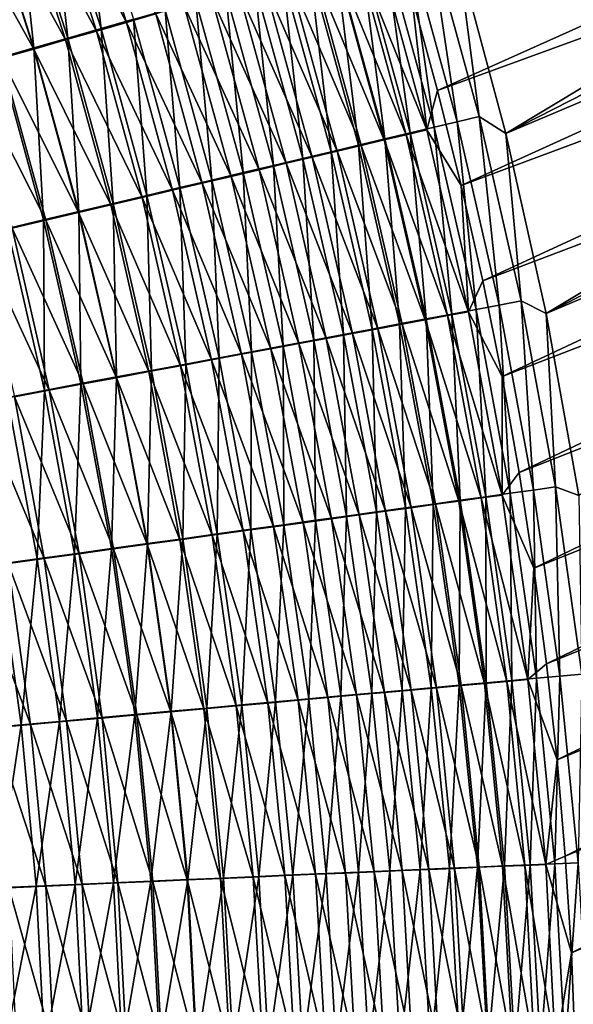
# Model space of a CAD drawing. Header units: metres. Extents: x -900 to 900, y -400 to 400.
# Tile 227 of 253: x 588 to 614, y 91 to 138. Entities that reach past the tile are written whole.
import ezdxf

# ---------------------------------------------------------------- set-up
doc = ezdxf.new("R2010")
doc.units = ezdxf.units.M

msp = doc.modelspace()

# ---------------------------------------------------------------- linework, layer by layer
at = {"layer": 'top'}
for points in [[(610.845642, 132.185837, -460.626404), (608.560303, 140.706741, -460.829681), (664.054749, 164.22644, -353.575928)], [(610.845642, 132.185837, -460.626404), (664.054749, 164.22644, -353.575928), (665.166138, 159.93718, -353.561279)], [(666.173035, 155.620071, -353.548431), (610.845642, 132.185837, -460.626404), (665.166138, 159.93718, -353.561279)], [(606.341858, 138.778534, -459.337769), (607.576416, 134.252991, -459.236816), (662.718384, 158.974747, -352.076508)], [(662.718384, 158.974747, -352.076508), (607.576416, 134.252991, -459.236816), (663.693237, 154.741913, -352.069458)], [(612.775635, 123.566879, -460.368866), (610.845642, 132.185837, -460.626404), (666.173035, 155.620071, -353.548431)], [(667.074829, 151.27771, -353.537384), (612.775635, 123.566879, -460.368866), (666.173035, 155.620071, -353.548431)], [(607.576416, 134.252991, -459.236816), (608.708618, 129.706482, -459.121063), (663.693237, 154.741913, -352.069458)], [(663.693237, 154.741913, -352.069458), (608.708618, 129.706482, -459.121063), (664.564941, 150.487289, -352.065002)], [(612.775635, 123.566879, -460.368866), (667.074829, 151.27771, -353.537384), (667.871094, 146.912659, -353.528229)], [(608.708618, 129.706482, -459.121063), (609.737732, 125.140228, -458.990387), (664.564941, 150.487289, -352.065002)], [(664.564941, 150.487289, -352.065002), (609.737732, 125.140228, -458.990387), (665.333313, 146.213242, -352.063202)], [(614.345459, 114.860573, -460.055634), (612.775635, 123.566879, -460.368866), (667.871094, 146.912659, -353.528229)], [(609.737732, 125.140228, -458.990387), (610.662109, 120.559921, -458.844818), (665.333313, 146.213242, -352.063202)], [(665.333313, 146.213242, -352.063202), (610.662109, 120.559921, -458.844818), (665.99823, 141.922058, -352.064026)], [(588.731873, 144.963013, -477.105286), (592.692322, 137.510391, -475.80072), (590.150452, 145.446091, -475.878326)], [(590.476624, 145.616348, -479.45752), (591.477356, 137.210861, -480.624298), (588.948364, 145.09552, -480.694305)], [(592.692322, 137.510391, -475.80072), (594.09436, 137.91452, -474.520294), (590.150452, 145.446091, -475.878326)], [(590.476624, 145.616348, -479.45752), (593.030212, 137.658554, -479.382263), (591.477356, 137.210861, -480.624298)], [(587.27655, 144.467667, -478.282928), (591.25116, 137.0952, -477.032837), (588.731873, 144.963013, -477.105286)], [(588.948364, 145.09552, -480.694305), (589.88678, 136.752487, -481.813049), (587.383057, 144.562332, -481.878052)], [(591.25116, 137.0952, -477.032837), (592.692322, 137.510391, -475.80072), (588.731873, 144.963013, -477.105286)], [(588.948364, 145.09552, -480.694305), (591.477356, 137.210861, -480.624298), (589.88678, 136.752487, -481.813049)], [(587.383057, 144.562332, -481.878052), (588.259949, 136.283859, -482.947327), (585.782288, 144.017288, -483.007446)], [(585.78595, 143.960541, -479.410034), (589.772522, 136.669403, -478.215454), (587.27655, 144.467667, -478.282928)], [(589.772522, 136.669403, -478.215454), (591.25116, 137.0952, -477.032837), (587.27655, 144.467667, -478.282928)], [(587.383057, 144.562332, -481.878052), (589.88678, 136.752487, -481.813049), (588.259949, 136.283859, -482.947327)], [(584.261597, 143.442169, -480.485413), (588.257874, 136.233429, -479.347351), (585.78595, 143.960541, -479.410034)], [(585.782288, 144.017288, -483.007446), (588.259949, 136.283859, -482.947327), (586.598572, 135.80545, -484.025848)], [(588.257874, 136.233429, -479.347351), (589.772522, 136.669403, -478.215454), (585.78595, 143.960541, -479.410034)], [(586.70874, 135.78772, -480.427399), (588.257874, 136.233429, -479.347351), (584.261597, 143.442169, -480.485413)], [(610.662109, 120.559921, -458.844818), (611.480591, 115.968826, -458.684326), (665.99823, 141.922058, -352.064026)], [(665.99823, 141.922058, -352.064026), (611.480591, 115.968826, -458.684326), (666.55957, 137.615997, -352.067566)], [(606.132813, 141.447495, -464.339569), (607.414673, 132.492859, -465.85614), (605.043396, 141.131348, -466.032501)], [(607.167847, 141.748184, -462.612152), (608.516052, 132.755844, -464.15387), (606.132813, 141.447495, -464.339569)], [(606.132813, 141.447495, -464.339569), (608.516052, 132.755844, -464.15387), (607.414673, 132.492859, -465.85614)], [(608.560303, 140.706741, -460.829681), (609.561951, 133.005829, -462.417084), (607.167847, 141.748184, -462.612152)], [(607.167847, 141.748184, -462.612152), (609.561951, 133.005829, -462.417084), (608.516052, 132.755844, -464.15387)], [(604.71344, 140.984879, -461.064728), (603.727844, 140.698898, -462.709534), (607.067322, 132.367142, -460.878357)], [(605.043396, 141.131348, -466.032501), (606.259277, 132.217224, -467.521759), (603.901123, 140.800156, -467.688843)], [(607.067322, 132.367142, -460.878357), (606.341858, 138.778534, -459.337769), (604.71344, 140.984879, -461.064728)], [(605.043396, 141.131348, -466.032501), (607.414673, 132.492859, -465.85614), (606.259277, 132.217224, -467.521759)], [(602.707336, 140.454315, -469.306549), (603.792114, 131.62941, -470.734711), (601.463501, 140.094254, -470.883484)], [(602.690491, 140.398193, -464.321503), (606.071411, 132.129364, -462.532104), (603.727844, 140.698898, -462.709534)], [(603.901123, 140.800156, -467.688843), (605.05127, 131.929306, -469.148651), (602.707336, 140.454315, -469.306549)], [(602.707336, 140.454315, -469.306549), (605.05127, 131.929306, -469.148651), (603.792114, 131.62941, -470.734711)], [(603.727844, 140.698898, -462.709534), (606.071411, 132.129364, -462.532104), (607.067322, 132.367142, -460.878357)], [(603.901123, 140.800156, -467.688843), (606.259277, 132.217224, -467.521759), (605.05127, 131.929306, -469.148651)], [(608.560303, 140.706741, -460.829681), (610.845642, 132.185837, -460.626404), (609.561951, 133.005829, -462.417084)], [(601.463501, 140.094254, -470.883484), (602.483276, 131.317902, -472.277802), (600.171021, 139.720383, -472.417664)], [(603.922546, 131.617081, -465.738922), (601.602783, 140.083206, -465.898621), (600.466064, 139.754272, -467.438934)], [(601.463501, 140.094254, -470.883484), (603.792114, 131.62941, -470.734711), (602.483276, 131.317902, -472.277802)], [(605.022705, 131.879227, -464.152954), (602.690491, 140.398193, -464.321503), (601.602783, 140.083206, -465.898621)], [(603.922546, 131.617081, -465.738922), (605.022705, 131.879227, -464.152954), (601.602783, 140.083206, -465.898621)], [(605.022705, 131.879227, -464.152954), (606.071411, 132.129364, -462.532104), (602.690491, 140.398193, -464.321503)], [(600.171021, 139.720383, -472.417664), (601.12616, 130.995117, -473.775848), (598.831299, 139.333099, -473.906921)], [(602.772278, 131.343216, -467.288025), (600.466064, 139.754272, -467.438934), (599.281677, 139.411819, -468.940491)], [(600.171021, 139.720383, -472.417664), (602.483276, 131.317902, -472.277802), (601.12616, 130.995117, -473.775848)], [(602.772278, 131.343216, -467.288025), (603.922546, 131.617081, -465.738922), (600.466064, 139.754272, -467.438934)], [(600.327026, 130.761688, -470.267548), (598.050903, 139.056229, -470.401276), (596.775208, 138.687866, -471.819305)], [(598.831299, 139.333099, -473.906921), (599.722229, 130.661392, -475.226898), (597.44574, 138.932816, -475.349335)], [(601.573303, 131.057983, -468.798218), (599.281677, 139.411819, -468.940491), (598.050903, 139.056229, -470.401276)], [(600.327026, 130.761688, -470.267548), (601.573303, 131.057983, -468.798218), (598.050903, 139.056229, -470.401276)], [(598.831299, 139.333099, -473.906921), (601.12616, 130.995117, -473.775848), (599.722229, 130.661392, -475.226898)], [(601.573303, 131.057983, -468.798218), (602.772278, 131.343216, -467.288025), (599.281677, 139.411819, -468.940491)], [(599.03479, 130.454681, -471.69397), (596.775208, 138.687866, -471.819305), (595.455811, 138.307159, -473.192749)], [(597.44574, 138.932816, -475.349335), (598.273132, 130.317123, -476.629517), (596.015991, 138.519989, -476.743561)], [(599.03479, 130.454681, -471.69397), (600.327026, 130.761688, -470.267548), (596.775208, 138.687866, -471.819305)], [(597.44574, 138.932816, -475.349335), (599.722229, 130.661392, -475.226898), (598.273132, 130.317123, -476.629517)], [(607.576416, 134.252991, -459.236816), (606.341858, 138.778534, -459.337769), (607.067322, 132.367142, -460.878357)], [(597.697937, 130.137268, -473.075623), (595.455811, 138.307159, -473.192749), (594.09436, 137.91452, -474.520294)], [(596.015991, 138.519989, -476.743561), (596.780457, 129.962692, -477.982422), (594.543579, 138.095078, -478.088287)], [(597.697937, 130.137268, -473.075623), (599.03479, 130.454681, -471.69397), (595.455811, 138.307159, -473.192749)], [(596.015991, 138.519989, -476.743561), (598.273132, 130.317123, -476.629517), (596.780457, 129.962692, -477.982422)], [(593.030212, 137.658554, -479.382263), (593.671021, 129.224854, -480.534088), (591.477356, 137.210861, -480.624298)], [(596.318115, 129.80983, -474.411163), (594.09436, 137.91452, -474.520294), (592.692322, 137.510391, -475.80072)], [(594.543579, 138.095078, -478.088287), (595.24585, 129.598465, -479.284393), (593.030212, 137.658554, -479.382263)], [(593.030212, 137.658554, -479.382263), (595.24585, 129.598465, -479.284393), (593.671021, 129.224854, -480.534088)], [(596.318115, 129.80983, -474.411163), (597.697937, 130.137268, -473.075623), (594.09436, 137.91452, -474.520294)], [(594.543579, 138.095078, -478.088287), (596.780457, 129.962692, -477.982422), (595.24585, 129.598465, -479.284393)], [(591.477356, 137.210861, -480.624298), (592.057495, 128.842239, -481.730286), (589.88678, 136.752487, -481.813049)], [(594.89679, 129.472717, -475.699402), (592.692322, 137.510391, -475.80072), (591.25116, 137.0952, -477.032837)], [(591.477356, 137.210861, -480.624298), (593.671021, 129.224854, -480.534088), (592.057495, 128.842239, -481.730286)], [(594.89679, 129.472717, -475.699402), (596.318115, 129.80983, -474.411163), (592.692322, 137.510391, -475.80072)], [(611.480591, 115.968826, -458.684326), (612.191406, 111.379562, -458.509247), (666.55957, 137.615997, -352.067566)], [(666.55957, 137.615997, -352.067566), (612.191406, 111.379562, -458.509247), (667.017334, 133.297348, -352.073853)], [(589.88678, 136.752487, -481.813049), (590.407043, 128.450989, -482.871704), (588.259949, 136.283859, -482.947327)], [(593.435547, 129.126297, -476.939087), (591.25116, 137.0952, -477.032837), (589.772522, 136.669403, -478.215454)], [(589.88678, 136.752487, -481.813049), (592.057495, 128.842239, -481.730286), (590.407043, 128.450989, -482.871704)], [(593.435547, 129.126297, -476.939087), (594.89679, 129.472717, -475.699402), (591.25116, 137.0952, -477.032837)], [(588.259949, 136.283859, -482.947327), (588.721252, 128.051498, -483.957062), (586.598572, 135.80545, -484.025848)], [(590.399597, 128.407028, -479.268036), (588.257874, 136.233429, -479.347351), (586.70874, 135.78772, -480.427399)], [(591.935974, 128.77095, -478.129028), (589.772522, 136.669403, -478.215454), (588.257874, 136.233429, -479.347351)], [(590.399597, 128.407028, -479.268036), (591.935974, 128.77095, -478.129028), (588.257874, 136.233429, -479.347351)], [(588.259949, 136.283859, -482.947327), (590.407043, 128.450989, -482.871704), (588.721252, 128.051498, -483.957062)], [(591.935974, 128.77095, -478.129028), (593.435547, 129.126297, -476.939087), (589.772522, 136.669403, -478.215454)], [(588.827942, 128.034912, -480.354858), (586.70874, 135.78772, -480.427399), (585.126709, 135.332703, -481.454315)], [(586.598572, 135.80545, -484.025848), (588.721252, 128.051498, -483.957062), (587.001709, 127.644173, -484.985138)], [(588.827942, 128.034912, -480.354858), (590.399597, 128.407028, -479.268036), (586.70874, 135.78772, -480.427399)], [(587.222717, 127.654953, -481.388306), (588.827942, 128.034912, -480.354858), (585.126709, 135.332703, -481.454315)], [(608.708618, 129.706482, -459.121063), (607.576416, 134.252991, -459.236816), (607.067322, 132.367142, -460.878357)], [(609.561951, 133.005829, -462.417084), (610.529358, 123.973679, -463.917053), (608.516052, 132.755844, -464.15387)], [(610.845642, 132.185837, -460.626404), (611.583008, 124.172516, -462.167847), (609.561951, 133.005829, -462.417084)], [(609.561951, 133.005829, -462.417084), (611.583008, 124.172516, -462.167847), (610.529358, 123.973679, -463.917053)], [(612.191406, 111.379562, -458.509247), (612.794373, 106.801895, -458.319977), (667.017334, 133.297348, -352.073853)], [(667.017334, 133.297348, -352.073853), (612.794373, 106.801895, -458.319977), (667.371216, 128.968491, -352.082916)], [(607.414673, 132.492859, -465.85614), (608.25354, 123.544815, -467.309601), (606.259277, 132.217224, -467.521759)], [(608.516052, 132.755844, -464.15387), (609.419067, 123.764351, -465.631683), (607.414673, 132.492859, -465.85614)], [(607.414673, 132.492859, -465.85614), (609.419067, 123.764351, -465.631683), (608.25354, 123.544815, -467.309601)], [(608.516052, 132.755844, -464.15387), (610.529358, 123.973679, -463.917053), (609.419067, 123.764351, -465.631683)], [(608.049438, 123.47068, -462.306335), (606.071411, 132.129364, -462.532104), (605.022705, 131.879227, -464.152954)], [(606.259277, 132.217224, -467.521759), (607.034302, 123.315346, -468.9487), (605.05127, 131.929306, -469.148651)], [(606.071411, 132.129364, -462.532104), (609.052673, 123.659813, -460.640778), (607.067322, 132.367142, -460.878357)], [(608.049438, 123.47068, -462.306335), (609.052673, 123.659813, -460.640778), (606.071411, 132.129364, -462.532104)], [(606.259277, 132.217224, -467.521759), (608.25354, 123.544815, -467.309601), (607.034302, 123.315346, -468.9487)], [(607.067322, 132.367142, -460.878357), (609.052673, 123.659813, -460.640778), (608.708618, 129.706482, -459.121063)], [(610.845642, 132.185837, -460.626404), (612.775635, 123.566879, -460.368866), (611.583008, 124.172516, -462.167847)], [(603.792114, 131.62941, -470.734711), (604.440369, 122.827675, -472.101746), (602.483276, 131.317902, -472.277802)], [(605.882507, 123.062767, -465.536652), (603.922546, 131.617081, -465.738922), (602.772278, 131.343216, -467.288025)], [(605.05127, 131.929306, -469.148651), (605.762756, 123.076202, -470.546783), (603.792114, 131.62941, -470.734711)], [(603.792114, 131.62941, -470.734711), (605.762756, 123.076202, -470.546783), (604.440369, 122.827675, -472.101746)], [(606.992249, 123.271576, -463.938965), (605.022705, 131.879227, -464.152954), (603.922546, 131.617081, -465.738922)], [(605.882507, 123.062767, -465.536652), (606.992249, 123.271576, -463.938965), (603.922546, 131.617081, -465.738922)], [(606.992249, 123.271576, -463.938965), (608.049438, 123.47068, -462.306335), (605.022705, 131.879227, -464.152954)], [(605.05127, 131.929306, -469.148651), (607.034302, 123.315346, -468.9487), (605.762756, 123.076202, -470.546783)], [(603.510803, 122.617043, -468.619049), (601.573303, 131.057983, -468.798218), (600.327026, 130.761688, -470.267548)], [(602.483276, 131.317902, -472.277802), (603.068665, 122.57003, -473.61145), (601.12616, 130.995117, -473.775848)], [(604.721558, 122.844498, -467.097351), (602.772278, 131.343216, -467.288025), (601.573303, 131.057983, -468.798218)], [(603.510803, 122.617043, -468.619049), (604.721558, 122.844498, -467.097351), (601.573303, 131.057983, -468.798218)], [(602.483276, 131.317902, -472.277802), (604.440369, 122.827675, -472.101746), (603.068665, 122.57003, -473.61145)], [(604.721558, 122.844498, -467.097351), (605.882507, 123.062767, -465.536652), (602.772278, 131.343216, -467.288025)], [(599.722229, 130.661392, -475.226898), (600.183411, 122.028526, -476.48764), (598.273132, 130.317123, -476.629517)], [(602.251709, 122.380653, -470.09964), (600.327026, 130.761688, -470.267548), (599.03479, 130.454681, -471.69397)], [(601.12616, 130.995117, -473.775848), (601.64917, 122.303551, -475.073883), (599.722229, 130.661392, -475.226898)], [(599.722229, 130.661392, -475.226898), (601.64917, 122.303551, -475.073883), (600.183411, 122.028526, -476.48764)], [(602.251709, 122.380653, -470.09964), (603.510803, 122.617043, -468.619049), (600.327026, 130.761688, -470.267548)], [(601.12616, 130.995117, -473.775848), (603.068665, 122.57003, -473.61145), (601.64917, 122.303551, -475.073883)], [(599.593933, 121.882126, -472.929657), (597.697937, 130.137268, -473.075623), (596.318115, 129.80983, -474.411163)], [(598.273132, 130.317123, -476.629517), (598.673096, 121.745285, -477.851379), (596.780457, 129.962692, -477.982422)], [(600.945618, 122.13559, -471.53717), (599.03479, 130.454681, -471.69397), (597.697937, 130.137268, -473.075623)], [(599.593933, 121.882126, -472.929657), (600.945618, 122.13559, -471.53717), (597.697937, 130.137268, -473.075623)], [(598.273132, 130.317123, -476.629517), (600.183411, 122.028526, -476.48764), (598.673096, 121.745285, -477.851379)], [(600.945618, 122.13559, -471.53717), (602.251709, 122.380653, -470.09964), (599.03479, 130.454681, -471.69397)], [(598.198303, 121.620544, -474.275818), (596.318115, 129.80983, -474.411163), (594.89679, 129.472717, -475.699402)], [(596.780457, 129.962692, -477.982422), (597.119934, 121.454124, -479.163849), (595.24585, 129.598465, -479.284393)], [(598.198303, 121.620544, -474.275818), (599.593933, 121.882126, -472.929657), (596.318115, 129.80983, -474.411163)], [(596.780457, 129.962692, -477.982422), (598.673096, 121.745285, -477.851379), (597.119934, 121.454124, -479.163849)], [(609.052673, 123.659813, -460.640778), (609.737732, 125.140228, -458.990387), (608.708618, 129.706482, -459.121063)], [(593.671021, 129.224854, -480.534088), (593.891785, 120.849297, -481.629761), (592.057495, 128.842239, -481.730286)], [(596.760193, 121.351135, -475.574341), (594.89679, 129.472717, -475.699402), (593.435547, 129.126297, -476.939087)], [(595.24585, 129.598465, -479.284393), (595.525635, 121.155357, -480.423737), (593.671021, 129.224854, -480.534088)], [(593.671021, 129.224854, -480.534088), (595.525635, 121.155357, -480.423737), (593.891785, 120.849297, -481.629761)], [(596.760193, 121.351135, -475.574341), (598.198303, 121.620544, -474.275818), (594.89679, 129.472717, -475.699402)], [(595.24585, 129.598465, -479.284393), (597.119934, 121.454124, -479.163849), (595.525635, 121.155357, -480.423737)], [(593.763245, 120.790031, -478.023712), (591.935974, 128.77095, -478.129028), (590.399597, 128.407028, -479.268036)], [(592.057495, 128.842239, -481.730286), (592.220154, 120.53624, -482.780579), (590.407043, 128.450989, -482.871704)], [(595.281311, 121.074203, -476.824066), (593.435547, 129.126297, -476.939087), (591.935974, 128.77095, -478.129028)], [(593.763245, 120.790031, -478.023712), (595.281311, 121.074203, -476.824066), (591.935974, 128.77095, -478.129028)], [(592.057495, 128.842239, -481.730286), (593.891785, 120.849297, -481.629761), (592.220154, 120.53624, -482.780579)], [(595.281311, 121.074203, -476.824066), (596.760193, 121.351135, -475.574341), (593.435547, 129.126297, -476.939087)], [(612.794373, 106.801895, -458.319977), (613.293884, 102.206947, -458.115173), (667.371216, 128.968491, -352.082916)], [(667.371216, 128.968491, -352.082916), (613.293884, 102.206947, -458.115173), (667.621155, 124.632378, -352.094727)], [(590.407043, 128.450989, -482.871704), (590.512329, 120.216515, -483.874969), (588.721252, 128.051498, -483.957062)], [(592.20752, 120.498924, -479.172028), (590.399597, 128.407028, -479.268036), (588.827942, 128.034912, -480.354858)], [(592.20752, 120.498924, -479.172028), (593.763245, 120.790031, -478.023712), (590.399597, 128.407028, -479.268036)], [(590.407043, 128.450989, -482.871704), (592.220154, 120.53624, -482.780579), (590.512329, 120.216515, -483.874969)], [(588.721252, 128.051498, -483.957062), (588.770081, 119.890427, -484.911652), (587.001709, 127.644173, -484.985138)], [(590.615784, 120.201172, -480.267853), (588.827942, 128.034912, -480.354858), (587.222717, 127.654953, -481.388306)], [(588.721252, 128.051498, -483.957062), (590.512329, 120.216515, -483.874969), (588.770081, 119.890427, -484.911652)], [(590.615784, 120.201172, -480.267853), (592.20752, 120.498924, -479.172028), (588.827942, 128.034912, -480.354858)], [(588.989624, 119.897064, -481.309906), (587.222717, 127.654953, -481.388306), (585.585388, 127.267532, -482.367249)], [(587.330627, 119.586914, -482.297028), (588.989624, 119.897064, -481.309906), (585.585388, 127.267532, -482.367249)], [(587.001709, 127.644173, -484.985138), (588.770081, 119.890427, -484.911652), (586.995239, 119.558319, -485.889679)], [(588.989624, 119.897064, -481.309906), (590.615784, 120.201172, -480.267853), (587.222717, 127.654953, -481.388306)], [(610.662109, 120.559921, -458.844818), (609.737732, 125.140228, -458.990387), (609.052673, 123.659813, -460.640778)], [(613.293884, 102.206947, -458.115173), (613.689392, 97.59584, -457.894714), (667.621155, 124.632378, -352.094727)], [(667.621155, 124.632378, -352.094727), (613.689392, 97.59584, -457.894714), (667.766907, 120.292015, -352.109283)], [(610.529358, 123.973679, -463.917053), (611.052368, 114.96563, -465.359192), (609.419067, 123.764351, -465.631683)], [(611.583008, 124.172516, -462.167847), (612.168457, 115.12104, -463.62912), (610.529358, 123.973679, -463.917053)], [(610.529358, 123.973679, -463.917053), (612.168457, 115.12104, -463.62912), (611.052368, 114.96563, -465.359192)], [(612.775635, 123.566879, -460.368866), (613.226685, 115.268509, -461.864471), (611.583008, 124.172516, -462.167847)], [(611.583008, 124.172516, -462.167847), (613.226685, 115.268509, -461.864471), (612.168457, 115.12104, -463.62912)], [(608.25354, 123.544815, -467.309601), (608.652283, 114.631805, -468.706665), (607.034302, 123.315346, -468.9487)], [(610.665344, 114.882912, -460.35199), (609.052673, 123.659813, -460.640778), (608.049438, 123.47068, -462.306335)], [(609.419067, 123.764351, -465.631683), (609.879761, 114.802483, -467.052429), (608.25354, 123.544815, -467.309601)], [(608.25354, 123.544815, -467.309601), (609.879761, 114.802483, -467.052429), (608.652283, 114.631805, -468.706665)], [(610.665344, 114.882912, -460.35199), (610.662109, 120.559921, -458.844818), (609.052673, 123.659813, -460.640778)], [(609.419067, 123.764351, -465.631683), (611.052368, 114.96563, -465.359192), (609.879761, 114.802483, -467.052429)], [(612.775635, 123.566879, -460.368866), (614.345459, 114.860573, -460.055634), (613.226685, 115.268509, -461.864471)], [(605.762756, 123.076202, -470.546783), (606.038391, 114.268654, -471.889496), (604.440369, 122.827675, -472.101746)], [(607.478638, 114.439621, -465.29184), (605.882507, 123.062767, -465.536652), (604.721558, 122.844498, -467.097351)], [(607.034302, 123.315346, -468.9487), (607.371338, 114.453789, -470.319763), (605.762756, 123.076202, -470.546783)], [(605.762756, 123.076202, -470.546783), (607.371338, 114.453789, -470.319763), (606.038391, 114.268654, -471.889496)], [(608.595093, 114.59481, -463.679565), (606.992249, 123.271576, -463.938965), (605.882507, 123.062767, -465.536652)], [(607.478638, 114.439621, -465.29184), (608.595093, 114.59481, -463.679565), (605.882507, 123.062767, -465.536652)], [(609.657776, 114.742638, -462.032257), (608.049438, 123.47068, -462.306335), (606.992249, 123.271576, -463.938965)], [(608.595093, 114.59481, -463.679565), (609.657776, 114.742638, -462.032257), (606.992249, 123.271576, -463.938965)], [(607.034302, 123.315346, -468.9487), (608.652283, 114.631805, -468.706665), (607.371338, 114.453789, -470.319763)], [(609.657776, 114.742638, -462.032257), (610.665344, 114.882912, -460.35199), (608.049438, 123.47068, -462.306335)], [(603.068665, 122.57003, -473.61145), (603.222656, 113.877823, -474.89032), (601.64917, 122.303551, -475.073883)], [(605.09021, 114.107948, -468.402924), (603.510803, 122.617043, -468.619049), (602.251709, 122.380653, -470.09964)], [(604.440369, 122.827675, -472.101746), (604.655029, 114.076591, -473.413696), (603.068665, 122.57003, -473.61145)], [(603.068665, 122.57003, -473.61145), (604.655029, 114.076591, -473.413696), (603.222656, 113.877823, -474.89032)], [(606.309875, 114.277267, -466.866974), (604.721558, 122.844498, -467.097351), (603.510803, 122.617043, -468.619049)], [(605.09021, 114.107948, -468.402924), (606.309875, 114.277267, -466.866974), (603.510803, 122.617043, -468.619049)], [(604.440369, 122.827675, -472.101746), (606.038391, 114.268654, -471.889496), (604.655029, 114.076591, -473.413696)], [(606.309875, 114.277267, -466.866974), (607.478638, 114.439621, -465.29184), (604.721558, 122.844498, -467.097351)], [(602.503845, 113.749161, -471.348907), (600.945618, 122.13559, -471.53717), (599.593933, 121.882126, -472.929657)], [(601.64917, 122.303551, -475.073883), (601.743042, 113.672569, -476.317902), (600.183411, 122.028526, -476.48764)], [(603.821045, 113.931847, -469.897583), (602.251709, 122.380653, -470.09964), (600.945618, 122.13559, -471.53717)], [(602.503845, 113.749161, -471.348907), (603.821045, 113.931847, -469.897583), (600.945618, 122.13559, -471.53717)], [(601.64917, 122.303551, -475.073883), (603.222656, 113.877823, -474.89032), (601.743042, 113.672569, -476.317902)], [(603.821045, 113.931847, -469.897583), (605.09021, 114.107948, -468.402924), (602.251709, 122.380653, -470.09964)], [(599.73114, 113.364861, -474.114227), (598.198303, 121.620544, -474.275818), (596.760193, 121.351135, -475.574341)], [(598.673096, 121.745285, -477.851379), (598.648865, 113.243538, -479.020691), (597.119934, 121.454124, -479.163849)], [(601.140015, 113.560097, -472.754913), (599.593933, 121.882126, -472.929657), (598.198303, 121.620544, -474.275818)], [(599.73114, 113.364861, -474.114227), (601.140015, 113.560097, -472.754913), (598.198303, 121.620544, -474.275818)], [(598.673096, 121.745285, -477.851379), (600.217896, 113.46106, -477.695129), (598.648865, 113.243538, -479.020691)], [(600.183411, 122.028526, -476.48764), (600.217896, 113.46106, -477.695129), (598.673096, 121.745285, -477.851379)], [(601.140015, 113.560097, -472.754913), (602.503845, 113.749161, -471.348907), (599.593933, 121.882126, -472.929657)], [(600.183411, 122.028526, -476.48764), (601.743042, 113.672569, -476.317902), (600.217896, 113.46106, -477.695129)], [(595.525635, 121.155357, -480.423737), (595.386047, 112.791359, -481.511444), (593.891785, 120.849297, -481.629761)], [(598.278931, 113.163689, -475.425598), (596.760193, 121.351135, -475.574341), (595.281311, 121.074203, -476.824066)], [(595.525635, 121.155357, -480.423737), (597.037659, 113.020226, -480.293213), (595.386047, 112.791359, -481.511444)], [(597.119934, 121.454124, -479.163849), (597.037659, 113.020226, -480.293213), (595.525635, 121.155357, -480.423737)], [(598.278931, 113.163689, -475.425598), (599.73114, 113.364861, -474.114227), (596.760193, 121.351135, -475.574341)], [(597.119934, 121.454124, -479.163849), (598.648865, 113.243538, -479.020691), (597.037659, 113.020226, -480.293213)], [(595.250854, 112.744377, -477.899445), (593.763245, 120.790031, -478.023712), (592.20752, 120.498924, -479.172028)], [(593.891785, 120.849297, -481.629761), (593.69574, 112.557167, -482.674011), (592.220154, 120.53624, -482.780579)], [(593.891785, 120.849297, -481.629761), (595.386047, 112.791359, -481.511444), (593.69574, 112.557167, -482.674011)], [(596.784973, 112.956779, -476.687744), (595.281311, 121.074203, -476.824066), (593.763245, 120.790031, -478.023712)], [(595.250854, 112.744377, -477.899445), (596.784973, 112.956779, -476.687744), (593.763245, 120.790031, -478.023712)], [(596.784973, 112.956779, -476.687744), (598.278931, 113.163689, -475.425598), (595.281311, 121.074203, -476.824066)], [(590.512329, 120.216515, -483.874969), (590.205872, 112.073761, -484.826965), (588.770081, 119.890427, -484.911652)], [(592.068787, 112.30394, -480.166382), (590.615784, 120.201172, -480.267853), (588.989624, 119.897064, -481.309906)], [(590.512329, 120.216515, -483.874969), (591.968445, 112.317894, -483.779602), (590.205872, 112.073761, -484.826965)], [(592.220154, 120.53624, -482.780579), (591.968445, 112.317894, -483.779602), (590.512329, 120.216515, -483.874969)], [(593.678223, 112.526688, -479.059418), (592.20752, 120.498924, -479.172028), (590.615784, 120.201172, -480.267853)], [(592.068787, 112.30394, -480.166382), (593.678223, 112.526688, -479.059418), (590.615784, 120.201172, -480.267853)], [(592.220154, 120.53624, -482.780579), (593.69574, 112.557167, -482.674011), (591.968445, 112.317894, -483.779602)], [(593.678223, 112.526688, -479.059418), (595.250854, 112.744377, -477.899445), (592.20752, 120.498924, -479.172028)], [(610.665344, 114.882912, -460.35199), (611.480591, 115.968826, -458.684326), (610.662109, 120.559921, -458.844818)], [(613.689392, 97.59584, -457.894714), (613.980286, 92.969688, -457.658325), (667.766907, 120.292015, -352.109283)], [(667.766907, 120.292015, -352.109283), (613.980286, 92.969688, -457.658325), (667.747559, 115.95916, -352.096375)], [(588.770081, 119.890427, -484.911652), (588.409973, 111.825043, -485.815125), (586.995239, 119.558319, -485.889679)], [(590.424072, 112.076355, -481.219116), (588.989624, 119.897064, -481.309906), (587.330627, 119.586914, -482.297028)], [(588.770081, 119.890427, -484.911652), (590.205872, 112.073761, -484.826965), (588.409973, 111.825043, -485.815125)], [(590.424072, 112.076355, -481.219116), (592.068787, 112.30394, -480.166382), (588.989624, 119.897064, -481.309906)], [(588.745789, 111.844147, -482.2164), (587.330627, 119.586914, -482.297028), (585.640686, 119.271034, -483.228271)], [(587.035767, 111.607582, -483.157288), (588.745789, 111.844147, -482.2164), (585.640686, 119.271034, -483.228271)], [(586.995239, 119.558319, -485.889679), (588.409973, 111.825043, -485.815125), (586.582703, 111.571999, -486.743103)], [(588.745789, 111.844147, -482.2164), (590.424072, 112.076355, -481.219116), (587.330627, 119.586914, -482.297028)], [(612.191406, 111.379562, -458.509247), (611.480591, 115.968826, -458.684326), (610.665344, 114.882912, -460.35199)], [(613.980286, 92.969688, -457.658325), (614.165894, 88.329659, -457.405853), (667.747559, 115.95916, -352.096375)], [(612.168457, 115.12104, -463.62912), (612.310364, 106.116508, -465.038605), (611.052368, 114.96563, -465.359192)], [(613.226685, 115.268509, -461.864471), (613.429077, 106.217979, -463.290131), (612.168457, 115.12104, -463.62912)], [(612.168457, 115.12104, -463.62912), (613.429077, 106.217979, -463.290131), (612.310364, 106.116508, -465.038605)], [(614.345459, 114.860573, -460.055634), (614.488647, 106.314095, -461.506958), (613.226685, 115.268509, -461.864471)], [(613.226685, 115.268509, -461.864471), (614.488647, 106.314095, -461.506958), (613.429077, 106.217979, -463.290131)], [(608.652283, 114.631805, -468.706665), (608.613892, 105.781311, -470.053619), (607.371338, 114.453789, -470.319763)], [(609.826965, 105.8685, -463.374725), (608.595093, 114.59481, -463.679565), (607.478638, 114.439621, -465.29184)], [(610.892212, 105.965019, -461.709869), (609.657776, 114.742638, -462.032257), (608.595093, 114.59481, -463.679565)], [(609.826965, 105.8685, -463.374725), (610.892212, 105.965019, -461.709869), (608.595093, 114.59481, -463.679565)], [(608.652283, 114.631805, -468.706665), (609.901245, 105.898041, -468.422577), (608.613892, 105.781311, -470.053619)], [(609.879761, 114.802483, -467.052429), (609.901245, 105.898041, -468.422577), (608.652283, 114.631805, -468.706665)], [(611.901001, 106.056458, -460.011993), (610.665344, 114.882912, -460.35199), (609.657776, 114.742638, -462.032257)], [(610.892212, 105.965019, -461.709869), (611.901001, 106.056458, -460.011993), (609.657776, 114.742638, -462.032257)], [(611.052368, 114.96563, -465.359192), (611.13385, 106.009819, -466.750183), (609.879761, 114.802483, -467.052429)], [(609.879761, 114.802483, -467.052429), (611.13385, 106.009819, -466.750183), (609.901245, 105.898041, -468.422577)], [(611.901001, 106.056458, -460.011993), (612.191406, 111.379562, -458.509247), (610.665344, 114.882912, -460.35199)], [(611.052368, 114.96563, -465.359192), (612.310364, 106.116508, -465.038605), (611.13385, 106.009819, -466.750183)], [(604.655029, 114.076591, -473.413696), (604.438965, 105.402771, -474.676178), (603.222656, 113.877823, -474.89032)], [(606.307434, 105.549644, -468.149872), (605.09021, 114.107948, -468.402924), (603.821045, 113.931847, -469.897583)], [(604.655029, 114.076591, -473.413696), (605.881226, 105.533539, -473.182587), (604.438965, 105.402771, -474.676178)], [(606.038391, 114.268654, -471.889496), (605.881226, 105.533539, -473.182587), (604.655029, 114.076591, -473.413696)], [(607.533142, 105.660675, -466.596863), (606.309875, 114.277267, -466.866974), (605.09021, 114.107948, -468.402924)], [(606.307434, 105.549644, -468.149872), (607.533142, 105.660675, -466.596863), (605.09021, 114.107948, -468.402924)], [(606.038391, 114.268654, -471.889496), (607.273376, 105.659767, -471.641022), (605.881226, 105.533539, -473.182587)], [(607.371338, 114.453789, -470.319763), (607.273376, 105.659767, -471.641022), (606.038391, 114.268654, -471.889496)], [(608.706848, 105.767006, -465.004425), (607.478638, 114.439621, -465.29184), (606.309875, 114.277267, -466.866974)], [(607.533142, 105.660675, -466.596863), (608.706848, 105.767006, -465.004425), (606.309875, 114.277267, -466.866974)], [(607.371338, 114.453789, -470.319763), (608.613892, 105.781311, -470.053619), (607.273376, 105.659767, -471.641022)], [(608.706848, 105.767006, -465.004425), (609.826965, 105.8685, -463.374725), (607.478638, 114.439621, -465.29184)], [(601.743042, 113.672569, -476.317902), (601.411011, 105.128212, -477.513702), (600.217896, 113.46106, -477.695129)], [(603.705566, 105.313957, -471.129181), (602.503845, 113.749161, -471.348907), (601.140015, 113.560097, -472.754913)], [(601.743042, 113.672569, -476.317902), (602.948303, 105.267609, -476.120331), (601.411011, 105.128212, -477.513702)], [(603.222656, 113.877823, -474.89032), (602.948303, 105.267609, -476.120331), (601.743042, 113.672569, -476.317902)], [(605.031067, 105.434029, -469.661346), (603.821045, 113.931847, -469.897583), (602.503845, 113.749161, -471.348907)], [(603.705566, 105.313957, -471.129181), (605.031067, 105.434029, -469.661346), (602.503845, 113.749161, -471.348907)], [(603.222656, 113.877823, -474.89032), (604.438965, 105.402771, -474.676178), (602.948303, 105.267609, -476.120331)], [(605.031067, 105.434029, -469.661346), (606.307434, 105.549644, -468.149872), (603.821045, 113.931847, -469.897583)], [(599.449219, 104.928406, -475.253113), (598.278931, 113.163689, -475.425598), (596.784973, 112.956779, -476.687744)], [(598.648865, 113.243538, -479.020691), (598.203491, 104.837318, -480.142578), (597.037659, 113.020226, -480.293213)], [(598.648865, 113.243538, -479.020691), (599.828857, 104.984734, -478.854889), (598.203491, 104.837318, -480.142578)], [(600.912964, 105.061005, -473.926422), (599.73114, 113.364861, -474.114227), (598.278931, 113.163689, -475.425598)], [(599.449219, 104.928406, -475.253113), (600.912964, 105.061005, -473.926422), (598.278931, 113.163689, -475.425598)], [(600.217896, 113.46106, -477.695129), (599.828857, 104.984734, -478.854889), (598.648865, 113.243538, -479.020691)], [(602.332275, 105.189568, -472.551331), (601.140015, 113.560097, -472.754913), (599.73114, 113.364861, -474.114227)], [(600.912964, 105.061005, -473.926422), (602.332275, 105.189568, -472.551331), (599.73114, 113.364861, -474.114227)], [(600.217896, 113.46106, -477.695129), (601.411011, 105.128212, -477.513702), (599.828857, 104.984734, -478.854889)], [(602.332275, 105.189568, -472.551331), (603.705566, 105.313957, -471.129181), (601.140015, 113.560097, -472.754913)], [(596.395203, 104.651718, -477.756256), (595.250854, 112.744377, -477.899445), (593.678223, 112.526688, -479.059418)], [(595.386047, 112.791359, -481.511444), (594.830444, 104.531326, -482.551971), (593.69574, 112.557167, -482.674011)], [(595.386047, 112.791359, -481.511444), (596.536804, 104.686134, -481.375366), (594.830444, 104.531326, -482.551971)], [(597.942749, 104.791931, -476.530182), (596.784973, 112.956779, -476.687744), (595.250854, 112.744377, -477.899445)], [(596.395203, 104.651718, -477.756256), (597.942749, 104.791931, -476.530182), (595.250854, 112.744377, -477.899445)], [(597.037659, 113.020226, -480.293213), (596.536804, 104.686134, -481.375366), (595.386047, 112.791359, -481.511444)], [(597.037659, 113.020226, -480.293213), (598.203491, 104.837318, -480.142578), (596.536804, 104.686134, -481.375366)], [(597.942749, 104.791931, -476.530182), (599.449219, 104.928406, -475.253113), (596.784973, 112.956779, -476.687744)], [(591.968445, 112.317894, -483.779602), (591.305847, 104.211472, -484.73111), (590.205872, 112.073761, -484.826965)], [(593.183472, 104.360664, -480.050446), (592.068787, 112.30394, -480.166382), (590.424072, 112.076355, -481.219116)], [(591.968445, 112.317894, -483.779602), (593.086182, 104.373055, -483.67099), (591.305847, 104.211472, -484.73111)], [(593.69574, 112.557167, -482.674011), (593.086182, 104.373055, -483.67099), (591.968445, 112.317894, -483.779602)], [(594.808228, 104.507912, -478.930115), (593.678223, 112.526688, -479.059418), (592.068787, 112.30394, -480.166382)], [(593.183472, 104.360664, -480.050446), (594.808228, 104.507912, -478.930115), (592.068787, 112.30394, -480.166382)], [(593.69574, 112.557167, -482.674011), (594.830444, 104.531326, -482.551971), (593.086182, 104.373055, -483.67099)], [(594.808228, 104.507912, -478.930115), (596.395203, 104.651718, -477.756256), (593.678223, 112.526688, -479.059418)], [(588.409973, 111.825043, -485.815125), (587.644653, 103.879082, -486.670746), (586.582703, 111.571999, -486.743103)], [(589.827515, 104.056427, -482.125366), (588.745789, 111.844147, -482.2164), (587.035767, 111.607582, -483.157288)], [(588.409973, 111.825043, -485.815125), (589.491333, 104.046753, -485.731354), (587.644653, 103.879082, -486.670746)], [(590.205872, 112.073761, -484.826965), (589.491333, 104.046753, -485.731354), (588.409973, 111.825043, -485.815125)], [(591.522705, 104.210114, -481.115936), (590.424072, 112.076355, -481.219116), (588.745789, 111.844147, -482.2164)], [(589.827515, 104.056427, -482.125366), (591.522705, 104.210114, -481.115936), (588.745789, 111.844147, -482.2164)], [(590.205872, 112.073761, -484.826965), (591.305847, 104.211472, -484.73111), (589.491333, 104.046753, -485.731354)], [(591.522705, 104.210114, -481.115936), (593.183472, 104.360664, -480.050446), (590.424072, 112.076355, -481.219116)], [(588.099792, 103.899757, -483.077789), (587.035767, 111.607582, -483.157288), (585.295837, 111.366898, -484.040894)], [(586.341492, 103.740273, -483.972229), (588.099792, 103.899757, -483.077789), (585.295837, 111.366898, -484.040894)], [(586.582703, 111.571999, -486.743103), (587.644653, 103.879082, -486.670746), (585.767822, 103.708626, -487.54834)], [(588.099792, 103.899757, -483.077789), (589.827515, 104.056427, -482.125366), (587.035767, 111.607582, -483.157288)], [(611.901001, 106.056458, -460.011993), (612.794373, 106.801895, -458.319977), (612.191406, 111.379562, -458.509247)], [(613.293884, 102.206947, -458.115173), (612.794373, 106.801895, -458.319977), (611.901001, 106.056458, -460.011993)], [(612.755432, 97.200462, -459.620819), (611.901001, 106.056458, -460.011993), (610.892212, 105.965019, -461.709869)], [(612.310364, 106.116508, -465.038605), (612.011658, 97.186394, -466.402863), (611.13385, 106.009819, -466.750183)], [(612.755432, 97.200462, -459.620819), (613.293884, 102.206947, -458.115173), (611.901001, 106.056458, -460.011993)], [(612.310364, 106.116508, -465.038605), (613.188843, 97.236794, -464.669952), (612.011658, 97.186394, -466.402863)], [(613.429077, 106.217979, -463.290131), (613.188843, 97.236794, -464.669952), (612.310364, 106.116508, -465.038605)], [(613.429077, 106.217979, -463.290131), (614.307007, 97.284538, -462.900024), (613.188843, 97.236794, -464.669952)], [(614.488647, 106.314095, -461.506958), (614.307007, 97.284538, -462.900024), (613.429077, 106.217979, -463.290131)], [(607.273376, 105.659767, -471.641022), (606.743469, 96.959625, -472.918091), (605.881226, 105.533539, -473.182587)], [(608.387512, 97.013863, -466.286987), (607.533142, 105.660675, -466.596863), (606.307434, 105.549644, -468.149872)], [(607.273376, 105.659767, -471.641022), (608.141357, 97.019974, -471.356354), (606.743469, 96.959625, -472.918091)], [(608.613892, 105.781311, -470.053619), (608.141357, 97.019974, -471.356354), (607.273376, 105.659767, -471.641022)], [(609.563049, 97.064262, -464.674469), (608.706848, 105.767006, -465.004425), (607.533142, 105.660675, -466.596863)], [(608.387512, 97.013863, -466.286987), (609.563049, 97.064262, -464.674469), (607.533142, 105.660675, -466.596863)], [(608.613892, 105.781311, -470.053619), (609.486389, 97.077927, -469.748352), (608.141357, 97.019974, -471.356354)], [(609.901245, 105.898041, -468.422577), (609.486389, 97.077927, -469.748352), (608.613892, 105.781311, -470.053619)], [(610.683899, 97.112198, -463.024475), (609.826965, 105.8685, -463.374725), (608.706848, 105.767006, -465.004425)], [(609.563049, 97.064262, -464.674469), (610.683899, 97.112198, -463.024475), (608.706848, 105.767006, -465.004425)], [(609.901245, 105.898041, -468.422577), (610.777039, 97.133423, -468.096436), (609.486389, 97.077927, -469.748352)], [(611.748474, 97.157616, -461.339203), (610.892212, 105.965019, -461.709869), (609.826965, 105.8685, -463.374725)], [(610.683899, 97.112198, -463.024475), (611.748474, 97.157616, -461.339203), (609.826965, 105.8685, -463.374725)], [(611.13385, 106.009819, -466.750183), (610.777039, 97.133423, -468.096436), (609.901245, 105.898041, -468.422577)], [(611.13385, 106.009819, -466.750183), (612.011658, 97.186394, -466.402863), (610.777039, 97.133423, -468.096436)], [(611.748474, 97.157616, -461.339203), (612.755432, 97.200462, -459.620819), (610.892212, 105.965019, -461.709869)], [(601.411011, 105.128212, -477.513702), (600.656311, 96.695732, -478.666443), (599.828857, 104.984734, -478.854889)], [(601.411011, 105.128212, -477.513702), (602.248901, 96.764931, -477.307037), (600.656311, 96.695732, -478.666443)], [(603.167114, 96.788933, -472.318939), (602.332275, 105.189568, -472.551331), (600.912964, 105.061005, -473.926422)], [(602.948303, 105.267609, -476.120331), (602.248901, 96.764931, -477.307037), (601.411011, 105.128212, -477.513702)], [(602.948303, 105.267609, -476.120331), (603.79541, 96.832031, -475.894897), (602.248901, 96.764931, -477.307037)], [(604.546936, 96.848549, -470.877991), (603.705566, 105.313957, -471.129181), (602.332275, 105.189568, -472.551331)], [(603.167114, 96.788933, -472.318939), (604.546936, 96.848549, -470.877991), (602.332275, 105.189568, -472.551331)], [(604.438965, 105.402771, -474.676178), (603.79541, 96.832031, -475.894897), (602.948303, 105.267609, -476.120331)], [(605.877991, 96.905945, -469.39093), (605.031067, 105.434029, -469.661346), (603.705566, 105.313957, -471.129181)], [(604.546936, 96.848549, -470.877991), (605.877991, 96.905945, -469.39093), (603.705566, 105.313957, -471.129181)], [(604.438965, 105.402771, -474.676178), (605.294189, 96.896957, -474.431458), (603.79541, 96.832031, -475.894897)], [(605.881226, 105.533539, -473.182587), (605.294189, 96.896957, -474.431458), (604.438965, 105.402771, -474.676178)], [(607.15863, 96.961075, -467.859894), (606.307434, 105.549644, -468.149872), (605.031067, 105.434029, -469.661346)], [(605.877991, 96.905945, -469.39093), (607.15863, 96.961075, -467.859894), (605.031067, 105.434029, -469.661346)], [(605.881226, 105.533539, -473.182587), (606.743469, 96.959625, -472.918091), (605.294189, 96.896957, -474.431458)], [(607.15863, 96.961075, -467.859894), (608.387512, 97.013863, -466.286987), (606.307434, 105.549644, -468.149872)], [(597.192749, 96.529778, -477.594177), (596.395203, 104.651718, -477.756256), (594.808228, 104.507912, -478.930115)], [(596.536804, 104.686134, -481.375366), (595.620728, 96.476257, -482.414459), (594.830444, 104.531326, -482.551971)], [(596.536804, 104.686134, -481.375366), (597.340454, 96.551323, -481.221558), (595.620728, 96.476257, -482.414459)], [(598.75116, 96.597527, -476.351318), (597.942749, 104.791931, -476.530182), (596.395203, 104.651718, -477.756256)], [(597.192749, 96.529778, -477.594177), (598.75116, 96.597527, -476.351318), (596.395203, 104.651718, -477.756256)], [(598.203491, 104.837318, -480.142578), (597.340454, 96.551323, -481.221558), (596.536804, 104.686134, -481.375366)], [(598.203491, 104.837318, -480.142578), (599.019592, 96.624504, -479.971741), (597.340454, 96.551323, -481.221558)], [(600.267456, 96.663353, -475.056946), (599.449219, 104.928406, -475.253113), (597.942749, 104.791931, -476.530182)], [(598.75116, 96.597527, -476.351318), (600.267456, 96.663353, -475.056946), (597.942749, 104.791931, -476.530182)], [(599.828857, 104.984734, -478.854889), (599.019592, 96.624504, -479.971741), (598.203491, 104.837318, -480.142578)], [(599.828857, 104.984734, -478.854889), (600.656311, 96.695732, -478.666443), (599.019592, 96.624504, -479.971741)], [(601.740051, 96.72718, -473.712372), (600.912964, 105.061005, -473.926422), (599.449219, 104.928406, -475.253113)], [(600.267456, 96.663353, -475.056946), (601.740051, 96.72718, -473.712372), (599.449219, 104.928406, -475.253113)], [(601.740051, 96.72718, -473.712372), (603.167114, 96.788933, -472.318939), (600.912964, 105.061005, -473.926422)], [(591.305847, 104.211472, -484.73111), (590.236023, 96.240585, -485.638397), (589.491333, 104.046753, -485.731354)], [(592.282104, 96.315659, -481.000366), (591.522705, 104.210114, -481.115936), (589.827515, 104.056427, -482.125366)], [(591.305847, 104.211472, -484.73111), (592.066589, 96.320808, -484.624084), (590.236023, 96.240585, -485.638397)], [(593.086182, 104.373055, -483.67099), (592.066589, 96.320808, -484.624084), (591.305847, 104.211472, -484.73111)], [(593.956482, 96.388771, -479.920044), (593.183472, 104.360664, -480.050446), (591.522705, 104.210114, -481.115936)], [(592.282104, 96.315659, -481.000366), (593.956482, 96.388771, -479.920044), (591.522705, 104.210114, -481.115936)], [(593.086182, 104.373055, -483.67099), (593.862122, 96.399399, -483.549072), (592.066589, 96.320808, -484.624084)], [(594.830444, 104.531326, -482.551971), (593.862122, 96.399399, -483.549072), (593.086182, 104.373055, -483.67099)], [(595.593933, 96.460167, -478.78421), (594.808228, 104.507912, -478.930115), (593.183472, 104.360664, -480.050446)], [(593.956482, 96.388771, -479.920044), (595.593933, 96.460167, -478.78421), (593.183472, 104.360664, -480.050446)], [(594.830444, 104.531326, -482.551971), (595.620728, 96.476257, -482.414459), (593.862122, 96.399399, -483.549072)], [(595.593933, 96.460167, -478.78421), (597.192749, 96.529778, -477.594177), (594.808228, 104.507912, -478.930115)], [(587.644653, 103.879082, -486.670746), (586.478088, 96.075562, -487.48111), (585.767822, 103.708626, -487.54834)], [(588.829468, 96.164604, -482.989746), (588.099792, 103.899757, -483.077789), (586.341492, 103.740273, -483.972229)], [(587.055115, 96.086823, -483.896851), (588.829468, 96.164604, -482.989746), (586.341492, 103.740273, -483.972229)], [(587.644653, 103.879082, -486.670746), (588.372498, 96.158806, -486.591064), (586.478088, 96.075562, -487.48111)], [(589.491333, 104.046753, -485.731354), (588.372498, 96.158806, -486.591064), (587.644653, 103.879082, -486.670746)], [(590.572449, 96.240913, -482.023956), (589.827515, 104.056427, -482.125366), (588.099792, 103.899757, -483.077789)], [(588.829468, 96.164604, -482.989746), (590.572449, 96.240913, -482.023956), (588.099792, 103.899757, -483.077789)], [(589.491333, 104.046753, -485.731354), (590.236023, 96.240585, -485.638397), (588.372498, 96.158806, -486.591064)], [(590.572449, 96.240913, -482.023956), (592.282104, 96.315659, -481.000366), (589.827515, 104.056427, -482.125366)], [(613.689392, 97.59584, -457.894714), (613.293884, 102.206947, -458.115173), (612.755432, 97.200462, -459.620819)], [(613.980286, 92.969688, -457.658325), (613.689392, 97.59584, -457.894714), (612.755432, 97.200462, -459.620819)], [(610.777039, 97.133423, -468.096436), (609.983215, 88.362785, -469.408051), (609.486389, 97.077927, -469.748352)], [(611.158447, 88.345512, -462.636536), (610.683899, 97.112198, -463.024475), (609.563049, 97.064262, -464.674469)], [(610.777039, 97.133423, -468.096436), (611.273193, 88.357323, -467.734375), (609.983215, 88.362785, -469.408051)], [(612.219482, 88.340233, -460.927124), (611.748474, 97.157616, -461.339203), (610.683899, 97.112198, -463.024475)], [(611.158447, 88.345512, -462.636536), (612.219482, 88.340233, -460.927124), (610.683899, 97.112198, -463.024475)], [(612.011658, 97.186394, -466.402863), (611.273193, 88.357323, -467.734375), (610.777039, 97.133423, -468.096436)], [(612.011658, 97.186394, -466.402863), (612.505981, 88.351822, -466.018188), (611.273193, 88.357323, -467.734375)], [(613.222351, 88.334953, -459.182892), (612.755432, 97.200462, -459.620819), (611.748474, 97.157616, -461.339203)], [(612.219482, 88.340233, -460.927124), (613.222351, 88.334953, -459.182892), (611.748474, 97.157616, -461.339203)], [(613.188843, 97.236794, -464.669952), (612.505981, 88.351822, -466.018188), (612.011658, 97.186394, -466.402863)], [(613.188843, 97.236794, -464.669952), (613.680298, 88.346306, -464.261414), (612.505981, 88.351822, -466.018188)], [(613.980286, 92.969688, -457.658325), (612.755432, 97.200462, -459.620819), (613.222351, 88.334953, -459.182892)], [(614.307007, 97.284538, -462.900024), (613.680298, 88.346306, -464.261414), (613.188843, 97.236794, -464.669952)], [(614.307007, 97.284538, -462.900024), (614.794678, 88.340767, -462.466064), (613.680298, 88.346306, -464.261414)], [(599.019592, 96.624504, -479.971741), (597.794922, 88.404617, -481.049316), (597.340454, 96.551323, -481.221558)], [(599.019592, 96.624504, -479.971741), (599.484192, 88.399628, -479.779846), (597.794922, 88.404617, -481.049316)], [(600.731873, 88.386551, -474.835693), (600.267456, 96.663353, -475.056946), (598.75116, 96.597527, -476.351318)], [(600.656311, 96.695732, -478.666443), (599.484192, 88.399628, -479.779846), (599.019592, 96.624504, -479.971741)], [(600.656311, 96.695732, -478.666443), (601.129761, 88.394554, -478.454132), (599.484192, 88.399628, -479.779846)], [(602.210022, 88.381584, -473.470764), (601.740051, 96.72718, -473.712372), (600.267456, 96.663353, -475.056946)], [(600.731873, 88.386551, -474.835693), (602.210022, 88.381584, -473.470764), (600.267456, 96.663353, -475.056946)], [(602.248901, 96.764931, -477.307037), (601.129761, 88.394554, -478.454132), (600.656311, 96.695732, -478.666443)], [(602.248901, 96.764931, -477.307037), (602.729614, 88.389412, -477.07373), (601.129761, 88.394554, -478.454132)], [(603.641357, 88.376564, -472.056763), (603.167114, 96.788933, -472.318939), (601.740051, 96.72718, -473.712372)], [(602.210022, 88.381584, -473.470764), (603.641357, 88.376564, -472.056763), (601.740051, 96.72718, -473.712372)], [(603.79541, 96.832031, -475.894897), (602.729614, 88.389412, -477.07373), (602.248901, 96.764931, -477.307037)], [(603.79541, 96.832031, -475.894897), (604.282104, 88.384193, -475.640198), (602.729614, 88.389412, -477.07373)], [(605.02417, 88.37149, -470.595337), (604.546936, 96.848549, -470.877991), (603.167114, 96.788933, -472.318939)], [(603.641357, 88.376564, -472.056763), (605.02417, 88.37149, -470.595337), (603.167114, 96.788933, -472.318939)], [(605.294189, 96.896957, -474.431458), (604.282104, 88.384193, -475.640198), (603.79541, 96.832031, -475.894897)], [(605.294189, 96.896957, -474.431458), (605.7854, 88.378922, -474.155121), (604.282104, 88.384193, -475.640198)], [(606.356995, 88.366364, -469.088135), (605.877991, 96.905945, -469.39093), (604.546936, 96.848549, -470.877991)], [(605.02417, 88.37149, -470.595337), (606.356995, 88.366364, -469.088135), (604.546936, 96.848549, -470.877991)], [(606.743469, 96.959625, -472.918091), (605.7854, 88.378922, -474.155121), (605.294189, 96.896957, -474.431458)], [(606.743469, 96.959625, -472.918091), (607.237732, 88.373589, -472.62027), (605.7854, 88.378922, -474.155121)], [(607.638245, 88.361198, -467.536865), (607.15863, 96.961075, -467.859894), (605.877991, 96.905945, -469.39093)], [(606.356995, 88.366364, -469.088135), (607.638245, 88.361198, -467.536865), (605.877991, 96.905945, -469.39093)], [(608.141357, 97.019974, -471.356354), (607.237732, 88.373589, -472.62027), (606.743469, 96.959625, -472.918091)], [(608.866516, 88.355995, -465.943298), (608.387512, 97.013863, -466.286987), (607.15863, 96.961075, -467.859894)], [(607.638245, 88.361198, -467.536865), (608.866516, 88.355995, -465.943298), (607.15863, 96.961075, -467.859894)], [(608.141357, 97.019974, -471.356354), (608.637512, 88.36821, -471.037292), (607.237732, 88.373589, -472.62027)], [(609.486389, 97.077927, -469.748352), (608.637512, 88.36821, -471.037292), (608.141357, 97.019974, -471.356354)], [(610.040344, 88.350761, -464.309235), (609.563049, 97.064262, -464.674469), (608.387512, 97.013863, -466.286987)], [(608.866516, 88.355995, -465.943298), (610.040344, 88.350761, -464.309235), (608.387512, 97.013863, -466.286987)], [(609.486389, 97.077927, -469.748352), (609.983215, 88.362785, -469.408051), (608.637512, 88.36821, -471.037292)], [(610.040344, 88.350761, -464.309235), (611.158447, 88.345512, -462.636536), (609.563049, 97.064262, -464.674469)], [(588.372498, 96.158806, -486.591064), (586.851379, 88.432594, -487.409637), (586.478088, 96.075562, -487.48111)], [(588.372498, 96.158806, -486.591064), (588.76123, 88.428192, -486.505371), (586.851379, 88.432594, -487.409637)], [(589.220337, 88.419182, -482.894196), (588.829468, 96.164604, -482.989746), (587.055115, 96.086823, -483.896851)], [(590.236023, 96.240585, -485.638397), (588.76123, 88.428192, -486.505371), (588.372498, 96.158806, -486.591064)], [(590.236023, 96.240585, -485.638397), (590.639526, 88.423683, -485.537262), (588.76123, 88.428192, -486.505371)], [(590.976624, 88.414787, -481.912659), (590.572449, 96.240913, -482.023956), (588.829468, 96.164604, -482.989746)], [(589.220337, 88.419182, -482.894196), (590.976624, 88.414787, -481.912659), (588.829468, 96.164604, -482.989746)], [(592.066589, 96.320808, -484.624084), (590.639526, 88.423683, -485.537262), (590.236023, 96.240585, -485.638397)], [(592.698853, 88.410294, -480.872498), (592.282104, 96.315659, -481.000366), (590.572449, 96.240913, -482.023956)], [(590.976624, 88.414787, -481.912659), (592.698853, 88.410294, -480.872498), (590.572449, 96.240913, -482.023956)], [(592.066589, 96.320808, -484.624084), (592.484131, 88.419067, -484.506409), (590.639526, 88.423683, -485.537262)], [(593.862122, 96.399399, -483.549072), (592.484131, 88.419067, -484.506409), (592.066589, 96.320808, -484.624084)], [(594.385071, 88.405708, -479.774872), (593.956482, 96.388771, -479.920044), (592.282104, 96.315659, -481.000366)], [(592.698853, 88.410294, -480.872498), (594.385071, 88.405708, -479.774872), (592.282104, 96.315659, -481.000366)], [(593.862122, 96.399399, -483.549072), (594.292908, 88.414345, -483.41394), (592.484131, 88.419067, -484.506409)], [(595.620728, 96.476257, -482.414459), (594.292908, 88.414345, -483.41394), (593.862122, 96.399399, -483.549072)], [(596.033325, 88.401031, -478.621033), (595.593933, 96.460167, -478.78421), (593.956482, 96.388771, -479.920044)], [(594.385071, 88.405708, -479.774872), (596.033325, 88.401031, -478.621033), (593.956482, 96.388771, -479.920044)], [(595.620728, 96.476257, -482.414459), (596.063843, 88.409531, -482.261169), (594.292908, 88.414345, -483.41394)], [(597.641724, 88.396278, -477.412292), (597.192749, 96.529778, -477.594177), (595.593933, 96.460167, -478.78421)], [(596.033325, 88.401031, -478.621033), (597.641724, 88.396278, -477.412292), (595.593933, 96.460167, -478.78421)], [(597.340454, 96.551323, -481.221558), (596.063843, 88.409531, -482.261169), (595.620728, 96.476257, -482.414459)], [(597.340454, 96.551323, -481.221558), (597.794922, 88.404617, -481.049316), (596.063843, 88.409531, -482.261169)], [(599.208496, 88.391449, -476.150055), (598.75116, 96.597527, -476.351318), (597.192749, 96.529778, -477.594177)], [(597.641724, 88.396278, -477.412292), (599.208496, 88.391449, -476.150055), (597.192749, 96.529778, -477.594177)], [(599.208496, 88.391449, -476.150055), (600.731873, 88.386551, -474.835693), (598.75116, 96.597527, -476.351318)], [(587.431885, 88.423477, -483.815979), (589.220337, 88.419182, -482.894196), (587.055115, 96.086823, -483.896851)], [(614.165894, 88.329659, -457.405853), (613.980286, 92.969688, -457.658325), (613.222351, 88.334953, -459.182892)]]:
    msp.add_3dface(points, dxfattribs=at)

doc.saveas('drawing.dxf')
